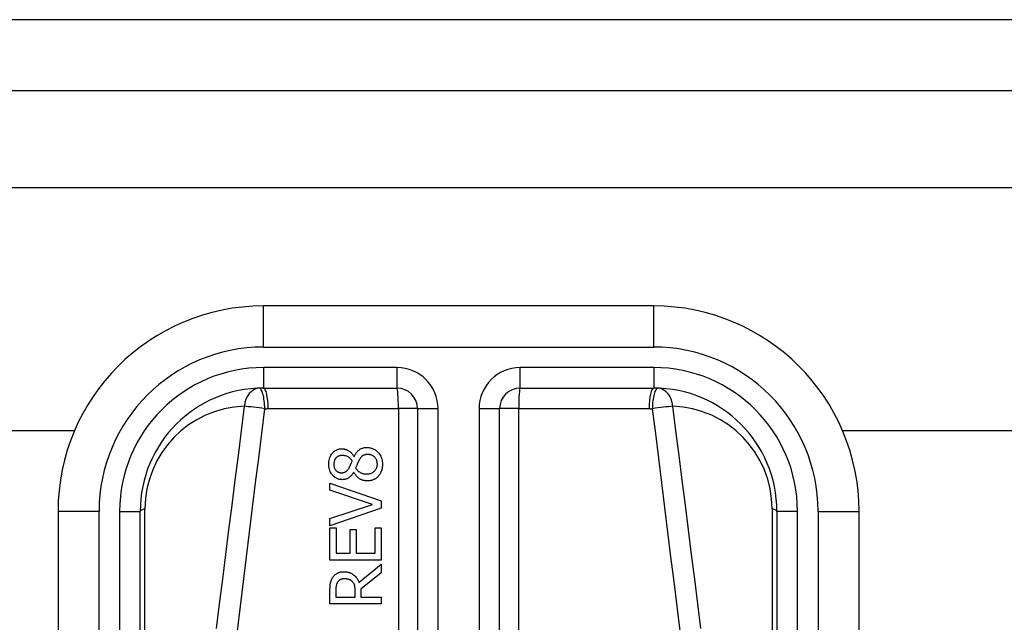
# Model space of a CAD drawing. Header units: inches. Extents: x 7 to 174, y 10 to 93.
# Tile 74 of 132: x 24.168 to 25.112, y 70.201 to 70.779. Entities that reach past the tile are written whole.
import ezdxf

# ---------------------------------------------------------------- set-up
doc = ezdxf.new("R2010")
doc.units = ezdxf.units.IN
doc.header["$MEASUREMENT"] = 0
doc.layers.add('Visible Edges(ANSI)', color=7, linetype='Continuous', lineweight=25)
doc.layers.add('Visible Tangent Edges(ANSI)', color=7, linetype='Continuous', lineweight=25)

msp = doc.modelspace()

# ---------------------------------------------------------------- linework, layer by layer
at = {"layer": 'Visible Edges(ANSI)'}
for p, q in [((42.38657, 70.77873), (6.79057, 70.77873)), ((6.79057, 70.71073), (42.38657, 70.71073)), ((24.77558, 70.50434), (24.40156, 70.50434)), ((24.40156, 70.4256), (24.52952, 70.4256)), ((24.64761, 70.4256), (24.77558, 70.4256)), ((24.54921, 70.40591), (24.54921, 69.75393)), ((24.62793, 69.75393), (24.62793, 70.40591)), ((9.16492, 70.38503), (24.22063, 70.38503)), ((24.95651, 70.38503), (41.65043, 70.38503)), ((24.48833, 70.35997), (24.48853, 70.35997)), ((24.48825, 70.34497), (24.48805, 70.34497)), ((24.46532, 70.32783), (24.46532, 70.33449)), ((24.46532, 70.33449), (24.51453, 70.31754)), ((24.5062, 70.31419), (24.46532, 70.32783)), ((24.51453, 70.31754), (24.51453, 70.31048)), ((24.46532, 70.30055), (24.5062, 70.31419)), ((24.51453, 70.31048), (24.46532, 70.29353)), ((24.20471, 70.30749), (24.20471, 69.65842)), ((24.28345, 69.65842), (24.28345, 70.30749)), ((24.46532, 70.29353), (24.46532, 70.30055)), ((24.89369, 70.30749), (24.89369, 69.65842)), ((24.97243, 69.65842), (24.97243, 70.30749)), ((24.46532, 70.29161), (24.47114, 70.29161)), ((24.46532, 70.26083), (24.46532, 70.29161)), ((24.47114, 70.29161), (24.47114, 70.26737)), ((24.48462, 70.26737), (24.48462, 70.28998)), ((24.48462, 70.28998), (24.49045, 70.28998)), ((24.49045, 70.28998), (24.49045, 70.26737)), ((24.50871, 70.26737), (24.50871, 70.29161)), ((24.50871, 70.29161), (24.51453, 70.29161)), ((24.51453, 70.29161), (24.51453, 70.26083)), ((24.51453, 70.26083), (24.46532, 70.26083)), ((24.47114, 70.26737), (24.48462, 70.26737)), ((24.49045, 70.26737), (24.50871, 70.26737)), ((24.49312, 70.23941), (24.51453, 70.25692)), ((24.51453, 70.25692), (24.51453, 70.24842)), ((24.51453, 70.24842), (24.49495, 70.23287)), ((24.49495, 70.23287), (24.49495, 70.22537)), ((24.46532, 70.21883), (24.46532, 70.23151)), ((24.47098, 70.23187), (24.47098, 70.22537)), ((24.47098, 70.22537), (24.48949, 70.22537)), ((24.48949, 70.22537), (24.48949, 70.23112)), ((24.49495, 70.22537), (24.51453, 70.22537)), ((24.51453, 70.22537), (24.51453, 70.21883)), ((24.51453, 70.21883), (24.46532, 70.21883))]:
    msp.add_line(p, q, dxfattribs=at)
at = {"layer": 'Visible Edges(ANSI)', "flags": 128}
for points in [[(24.4642, 70.35267), (24.46424, 70.354), (24.46435, 70.35533), (24.46455, 70.35664), (24.46485, 70.35794), (24.46525, 70.3592), (24.46575, 70.3604), (24.4663, 70.36144), (24.46686, 70.36233), (24.46743, 70.36308), (24.46797, 70.36371), (24.46847, 70.36422), (24.46899, 70.3647), (24.46953, 70.36514), (24.47009, 70.36555), (24.47068, 70.36592), (24.47129, 70.36625), (24.47192, 70.36654), (24.47258, 70.3668), (24.47325, 70.36701), (24.47393, 70.36718), (24.47462, 70.36731), (24.47532, 70.3674), (24.47602, 70.36745), (24.47673, 70.36747)], [(24.47673, 70.36747), (24.47718, 70.36746), (24.47763, 70.36743), (24.47807, 70.36739), (24.47852, 70.36732), (24.47896, 70.36725), (24.47939, 70.36715), (24.47983, 70.36704), (24.48026, 70.36691), (24.48068, 70.36677), (24.48111, 70.36661), (24.48155, 70.36642), (24.48204, 70.3662), (24.48257, 70.36593), (24.48313, 70.36562), (24.48372, 70.36525), (24.48431, 70.36483), (24.48491, 70.36436), (24.48551, 70.36383), (24.48607, 70.36326), (24.4866, 70.36266), (24.48708, 70.36202), (24.48753, 70.36136), (24.48795, 70.36068), (24.48833, 70.35997)], [(24.48853, 70.35997), (24.48887, 70.36066), (24.48922, 70.36135), (24.4896, 70.36203), (24.49001, 70.36269), (24.49044, 70.36333), (24.4909, 70.36396), (24.49139, 70.36456), (24.4919, 70.36513), (24.49244, 70.36568), (24.493, 70.36617), (24.49355, 70.3666), (24.49409, 70.36697), (24.49463, 70.3673), (24.49517, 70.36757), (24.49571, 70.36781), (24.49626, 70.36801), (24.49681, 70.36819), (24.49737, 70.36833), (24.49793, 70.36845), (24.4985, 70.36854), (24.49908, 70.36862), (24.49966, 70.36867), (24.50023, 70.36869), (24.50081, 70.3687)], [(24.50081, 70.3687), (24.50168, 70.36868), (24.50254, 70.36861), (24.50338, 70.3685), (24.50422, 70.36833), (24.50505, 70.36812), (24.50587, 70.36785), (24.50667, 70.36753), (24.50745, 70.36715), (24.5082, 70.36673), (24.50892, 70.36627), (24.50961, 70.36576), (24.51027, 70.36521), (24.5109, 70.36461), (24.51155, 70.36394), (24.5122, 70.36317), (24.51285, 70.36229), (24.51347, 70.36132), (24.51405, 70.36023), (24.51455, 70.35904), (24.51496, 70.35781), (24.51527, 70.35655), (24.51549, 70.35527), (24.51561, 70.35397), (24.51565, 70.35267)], [(24.47681, 70.36101), (24.47641, 70.361), (24.47602, 70.36097), (24.47563, 70.36093), (24.47524, 70.36087), (24.47486, 70.36079), (24.47448, 70.3607), (24.47411, 70.36058), (24.47374, 70.36044), (24.47338, 70.36028), (24.47302, 70.3601), (24.47269, 70.35991), (24.47236, 70.35969), (24.47204, 70.35946), (24.47174, 70.35922), (24.47145, 70.35895), (24.47115, 70.35866), (24.47079, 70.35825), (24.4704, 70.35772), (24.47001, 70.35704), (24.46965, 70.35623), (24.46938, 70.35536), (24.4692, 70.35446), (24.4691, 70.35355), (24.46907, 70.35263)], [(24.48666, 70.3561), (24.48648, 70.35633), (24.4863, 70.35655), (24.48612, 70.35678), (24.48593, 70.357), (24.48574, 70.35722), (24.48554, 70.35743), (24.48534, 70.35764), (24.48514, 70.35785), (24.48493, 70.35806), (24.48471, 70.35825), (24.4845, 70.35845), (24.48428, 70.35864), (24.48405, 70.35882), (24.48382, 70.35899), (24.48359, 70.35916), (24.48335, 70.35932), (24.48311, 70.35948), (24.48273, 70.35969), (24.48215, 70.35998), (24.48135, 70.36029), (24.48035, 70.36059), (24.47918, 70.36083), (24.478, 70.36096), (24.47681, 70.36101)], [(24.48359, 70.34916), (24.48366, 70.3493), (24.48375, 70.34946), (24.48385, 70.34964), (24.48395, 70.34984), (24.48406, 70.35006), (24.48418, 70.35029), (24.48431, 70.35054), (24.48444, 70.3508), (24.48457, 70.35107), (24.48471, 70.35136), (24.48485, 70.35166), (24.485, 70.35197), (24.48514, 70.35229), (24.48529, 70.35262), (24.48544, 70.35295), (24.48559, 70.35329), (24.48573, 70.35364), (24.48588, 70.35399), (24.48602, 70.35434), (24.48615, 70.35469), (24.48629, 70.35505), (24.48642, 70.3554), (24.48654, 70.35575), (24.48666, 70.3561)], [(24.493, 70.35614), (24.49291, 70.35598), (24.49282, 70.35583), (24.49274, 70.35566), (24.49265, 70.35549), (24.49257, 70.35531), (24.49248, 70.35513), (24.49239, 70.35493), (24.4923, 70.35473), (24.4922, 70.35451), (24.4921, 70.35428), (24.492, 70.35403), (24.49189, 70.35377), (24.49177, 70.35349), (24.49165, 70.35319), (24.49152, 70.35288), (24.49139, 70.35254), (24.49124, 70.35218), (24.49109, 70.35179), (24.49092, 70.35138), (24.49075, 70.35095), (24.49056, 70.35049), (24.49036, 70.34999), (24.49015, 70.34947), (24.48993, 70.34892)], [(24.50145, 70.36192), (24.50092, 70.36191), (24.50039, 70.36188), (24.49985, 70.36183), (24.49932, 70.36175), (24.4988, 70.36164), (24.49829, 70.3615), (24.49779, 70.36133), (24.49733, 70.36113), (24.49693, 70.36091), (24.49656, 70.36068), (24.49623, 70.36044), (24.49593, 70.36018), (24.49566, 70.35992), (24.49539, 70.35964), (24.49512, 70.35934), (24.49486, 70.35903), (24.49461, 70.3587), (24.49436, 70.35836), (24.49412, 70.35801), (24.49388, 70.35765), (24.49365, 70.35728), (24.49343, 70.3569), (24.49321, 70.35652), (24.493, 70.35614)], [(24.51074, 70.35275), (24.51072, 70.35353), (24.51065, 70.35431), (24.51052, 70.35508), (24.51034, 70.35583), (24.51009, 70.35657), (24.50978, 70.35727), (24.50944, 70.35789), (24.50908, 70.35844), (24.50869, 70.35893), (24.50831, 70.35935), (24.50792, 70.35973), (24.50751, 70.36007), (24.50708, 70.36039), (24.50663, 70.36067), (24.50616, 70.36093), (24.50567, 70.36115), (24.50517, 70.36134), (24.50465, 70.36151), (24.50413, 70.36164), (24.5036, 70.36175), (24.50307, 70.36183), (24.50253, 70.36188), (24.50199, 70.36191), (24.50145, 70.36192)], [(24.47716, 70.33784), (24.47642, 70.33785), (24.47568, 70.33791), (24.47495, 70.33802), (24.47422, 70.33816), (24.47351, 70.33835), (24.4728, 70.33858), (24.47211, 70.33887), (24.47144, 70.33919), (24.4708, 70.33956), (24.47018, 70.33997), (24.46959, 70.34042), (24.46902, 70.3409), (24.46848, 70.34142), (24.46791, 70.34202), (24.46733, 70.34273), (24.46674, 70.34354), (24.46617, 70.34446), (24.46565, 70.3455), (24.46518, 70.34663), (24.46481, 70.3478), (24.46454, 70.349), (24.46435, 70.35021), (24.46424, 70.35144), (24.4642, 70.35267)], [(24.46907, 70.35263), (24.46909, 70.35187), (24.46917, 70.35111), (24.46929, 70.35036), (24.46948, 70.34963), (24.46973, 70.34891), (24.47003, 70.34825), (24.47036, 70.34767), (24.47069, 70.34718), (24.47102, 70.34677), (24.47132, 70.34644), (24.47161, 70.34616), (24.47192, 70.3459), (24.47224, 70.34566), (24.47257, 70.34544), (24.47291, 70.34525), (24.47327, 70.34507), (24.47365, 70.34492), (24.47403, 70.34479), (24.47442, 70.34468), (24.47481, 70.3446), (24.4752, 70.34453), (24.4756, 70.34449), (24.476, 70.34446), (24.47641, 70.34446)], [(24.47641, 70.34446), (24.47667, 70.34446), (24.47693, 70.34447), (24.47719, 70.34449), (24.47745, 70.34451), (24.47771, 70.34455), (24.47797, 70.34459), (24.47822, 70.34464), (24.47848, 70.3447), (24.47873, 70.34477), (24.47898, 70.34485), (24.47922, 70.34494), (24.47947, 70.34504), (24.47975, 70.34517), (24.48006, 70.34533), (24.48039, 70.34554), (24.48076, 70.34579), (24.48114, 70.3461), (24.48155, 70.34647), (24.48194, 70.34687), (24.48231, 70.3473), (24.48266, 70.34774), (24.48299, 70.3482), (24.4833, 70.34868), (24.48359, 70.34916)], [(24.48993, 70.34892), (24.49017, 70.34857), (24.49042, 70.34822), (24.49068, 70.34788), (24.49096, 70.34755), (24.49124, 70.34723), (24.49153, 70.34693), (24.49183, 70.34663), (24.49214, 70.34634), (24.49247, 70.34606), (24.4928, 70.34579), (24.49314, 70.34554), (24.4935, 70.34529), (24.49388, 70.34505), (24.49431, 70.3448), (24.49478, 70.34455), (24.49529, 70.34432), (24.49585, 70.34409), (24.49646, 70.34388), (24.49711, 70.3437), (24.49777, 70.34355), (24.49843, 70.34344), (24.4991, 70.34336), (24.49978, 70.34331), (24.50046, 70.3433)], [(24.50046, 70.3433), (24.50124, 70.34332), (24.50202, 70.34339), (24.5028, 70.3435), (24.50356, 70.34367), (24.50431, 70.34389), (24.50505, 70.34418), (24.50574, 70.34451), (24.50637, 70.34487), (24.50694, 70.34525), (24.50745, 70.34566), (24.50791, 70.34606), (24.50832, 70.34648), (24.50871, 70.34691), (24.50906, 70.34736), (24.50938, 70.34783), (24.50967, 70.34832), (24.50993, 70.34883), (24.51015, 70.34937), (24.51034, 70.34991), (24.51049, 70.35047), (24.5106, 70.35103), (24.51068, 70.3516), (24.51073, 70.35217), (24.51074, 70.35275)], [(24.51565, 70.35267), (24.51565, 70.35223), (24.51563, 70.35179), (24.51561, 70.35135), (24.51558, 70.35092), (24.51555, 70.35048), (24.5155, 70.35004), (24.51544, 70.34961), (24.51538, 70.34918), (24.5153, 70.34875), (24.51522, 70.34832), (24.51512, 70.34789), (24.51501, 70.34747), (24.5149, 70.34705), (24.51477, 70.34663), (24.51463, 70.34621), (24.51448, 70.34579), (24.51428, 70.34529), (24.51403, 70.34472), (24.51373, 70.3441), (24.51336, 70.34343), (24.51293, 70.34275), (24.51247, 70.34209), (24.51196, 70.34146), (24.51142, 70.34087)], [(24.48805, 70.34497), (24.48781, 70.34456), (24.48755, 70.34415), (24.48729, 70.34374), (24.48701, 70.34334), (24.48673, 70.34294), (24.48643, 70.34255), (24.48613, 70.34216), (24.48582, 70.34179), (24.48549, 70.34142), (24.48516, 70.34107), (24.48481, 70.34073), (24.48446, 70.3404), (24.48409, 70.34009), (24.48371, 70.33979), (24.48328, 70.33949), (24.4828, 70.33919), (24.48226, 70.3389), (24.48164, 70.33863), (24.48096, 70.33838), (24.48022, 70.33817), (24.47946, 70.33802), (24.4787, 70.33791), (24.47793, 70.33785), (24.47716, 70.33784)], [(24.50093, 70.33664), (24.5004, 70.33665), (24.49986, 70.33668), (24.49933, 70.33673), (24.49881, 70.3368), (24.49829, 70.33689), (24.49777, 70.337), (24.49726, 70.33713), (24.49675, 70.33728), (24.49625, 70.33746), (24.49575, 70.33765), (24.49524, 70.33787), (24.4947, 70.33813), (24.49414, 70.33844), (24.49356, 70.33879), (24.49296, 70.3392), (24.49236, 70.33966), (24.49175, 70.34019), (24.49115, 70.34077), (24.49057, 70.3414), (24.49004, 70.34207), (24.48954, 70.34276), (24.48907, 70.34347), (24.48865, 70.34421), (24.48825, 70.34497)], [(24.51142, 70.34087), (24.51113, 70.34057), (24.51083, 70.34029), (24.51052, 70.34001), (24.51021, 70.33975), (24.50989, 70.3395), (24.50956, 70.33925), (24.50922, 70.33902), (24.50888, 70.3388), (24.50853, 70.33859), (24.50817, 70.33839), (24.5078, 70.3382), (24.50743, 70.33802), (24.50705, 70.33785), (24.50664, 70.33769), (24.5062, 70.33752), (24.50571, 70.33736), (24.50519, 70.3372), (24.50462, 70.33706), (24.50403, 70.33693), (24.50341, 70.33682), (24.5028, 70.33674), (24.50218, 70.33668), (24.50156, 70.33665), (24.50093, 70.33664)], [(24.46532, 70.23151), (24.46532, 70.23189), (24.46532, 70.23227), (24.46533, 70.23266), (24.46534, 70.23305), (24.46535, 70.23345), (24.46536, 70.23384), (24.46537, 70.23424), (24.46539, 70.23464), (24.46541, 70.23504), (24.46544, 70.23544), (24.46547, 70.23584), (24.4655, 70.23624), (24.46553, 70.23663), (24.46557, 70.23703), (24.46562, 70.23742), (24.46566, 70.2378), (24.46572, 70.23818), (24.46577, 70.23856), (24.46586, 70.23905), (24.46603, 70.23981), (24.46632, 70.24077), (24.46675, 70.24189), (24.46729, 70.24299), (24.46791, 70.24404)], [(24.46791, 70.24404), (24.46828, 70.24457), (24.46866, 70.24509), (24.46907, 70.24558), (24.46951, 70.24604), (24.46996, 70.24649), (24.47044, 70.24691), (24.47095, 70.24731), (24.47148, 70.24768), (24.472, 70.24801), (24.47251, 70.24829), (24.473, 70.24853), (24.47347, 70.24873), (24.47393, 70.2489), (24.47436, 70.24904), (24.47479, 70.24916), (24.47521, 70.24926), (24.47564, 70.24935), (24.47607, 70.24943), (24.4765, 70.24949), (24.47694, 70.24954), (24.47737, 70.24957), (24.47781, 70.2496), (24.47824, 70.24961), (24.47868, 70.24962)], [(24.4792, 70.2428), (24.47893, 70.2428), (24.47865, 70.24279), (24.47838, 70.24277), (24.47811, 70.24275), (24.47784, 70.24272), (24.47757, 70.24268), (24.4773, 70.24264), (24.47704, 70.24258), (24.47677, 70.24252), (24.47651, 70.24245), (24.47625, 70.24238), (24.47599, 70.24229), (24.47574, 70.24219), (24.47548, 70.24208), (24.47521, 70.24196), (24.47493, 70.24181), (24.47463, 70.24163), (24.47433, 70.24143), (24.47402, 70.24119), (24.47371, 70.24092), (24.47342, 70.24064), (24.47315, 70.24034), (24.4729, 70.24002), (24.47266, 70.23969)], [(24.47868, 70.24962), (24.47917, 70.24961), (24.47966, 70.2496), (24.48015, 70.24957), (24.48064, 70.24952), (24.48112, 70.24947), (24.4816, 70.2494), (24.48208, 70.24931), (24.48256, 70.24921), (24.48304, 70.2491), (24.48351, 70.24897), (24.48397, 70.24882), (24.48443, 70.24866), (24.48489, 70.24848), (24.48545, 70.24823), (24.48613, 70.24788), (24.48693, 70.24741), (24.48781, 70.24679), (24.48875, 70.24602), (24.48969, 70.24509), (24.49055, 70.24408), (24.49133, 70.24299), (24.49201, 70.24184), (24.49261, 70.24065), (24.49312, 70.23941)], [(24.48694, 70.24001), (24.48672, 70.24023), (24.48649, 70.24045), (24.48625, 70.24065), (24.48601, 70.24085), (24.48576, 70.24103), (24.48551, 70.24121), (24.48525, 70.24138), (24.48498, 70.24153), (24.4847, 70.24168), (24.48442, 70.24181), (24.48413, 70.24194), (24.48383, 70.24206), (24.48351, 70.24218), (24.48317, 70.24228), (24.48282, 70.24238), (24.48245, 70.24247), (24.48206, 70.24255), (24.48165, 70.24262), (24.48125, 70.24268), (24.48084, 70.24272), (24.48043, 70.24276), (24.48002, 70.24278), (24.47961, 70.2428), (24.4792, 70.2428)], [(24.47266, 70.23969), (24.47247, 70.23939), (24.4723, 70.23909), (24.47214, 70.23878), (24.47199, 70.23846), (24.47186, 70.23814), (24.47174, 70.23781), (24.47163, 70.23748), (24.47153, 70.23714), (24.47144, 70.2368), (24.47137, 70.23646), (24.4713, 70.2361), (24.47124, 70.23575), (24.47119, 70.23538), (24.47114, 70.23502), (24.4711, 70.23466), (24.47107, 70.23431), (24.47105, 70.23396), (24.47103, 70.23362), (24.47101, 70.23328), (24.471, 70.23297), (24.47099, 70.23267), (24.47099, 70.23238), (24.47098, 70.23212), (24.47098, 70.23187)], [(24.48949, 70.23112), (24.48949, 70.2314), (24.48948, 70.23169), (24.48948, 70.23197), (24.48947, 70.23226), (24.48945, 70.23255), (24.48944, 70.23283), (24.48942, 70.23312), (24.4894, 70.23341), (24.48937, 70.2337), (24.48934, 70.23399), (24.48931, 70.23427), (24.48928, 70.23456), (24.48924, 70.23484), (24.48919, 70.23513), (24.48915, 70.23541), (24.48909, 70.23569), (24.48904, 70.23597), (24.48898, 70.23625), (24.48887, 70.23667), (24.48869, 70.23724), (24.4884, 70.23793), (24.488, 70.23868), (24.4875, 70.23937), (24.48694, 70.24001)]]:
    msp.add_lwpolyline(points, dxfattribs=at)
at = {"layer": 'Visible Edges(ANSI)'}
for centre, radius, start, end in [((24.40156, 70.30749), 0.19685, 90, 180), ((24.77558, 70.30749), 0.19685, 0, 90), ((24.40156, 70.30749), 0.11811, 90, 180), ((24.52952, 70.40591), 0.01969, 0, 90), ((24.64761, 70.40591), 0.01969, 90, 180), ((24.77558, 70.30749), 0.11811, 0, 90)]:
    msp.add_arc(centre, radius, start, end, dxfattribs=at)
at = {"layer": 'Visible Tangent Edges(ANSI)'}
for p, q in [((9.0422, 70.61773), (42.38657, 70.61773)), ((24.40156, 70.46497), (24.40156, 70.50434)), ((24.77558, 70.46497), (24.77558, 70.50434)), ((24.40156, 70.46497), (24.77558, 70.46497)), ((24.40156, 70.44528), (24.40156, 70.4256)), ((24.52952, 70.44528), (24.40156, 70.44528)), ((24.52952, 70.44528), (24.52952, 70.4256)), ((24.64761, 70.4256), (24.64761, 70.44528)), ((24.77558, 70.44528), (24.64761, 70.44528)), ((24.77558, 70.44528), (24.77558, 70.4256)), ((24.40606, 70.40591), (24.53092, 70.40591)), ((24.53092, 70.40591), (24.53092, 69.75393)), ((24.54921, 70.40591), (24.53092, 70.40591)), ((24.54921, 70.40591), (24.56889, 70.40591)), ((24.56889, 69.75393), (24.56889, 70.40591)), ((24.60824, 70.40591), (24.62793, 70.40591)), ((24.60824, 70.40591), (24.60824, 69.75393)), ((24.64622, 70.40591), (24.62793, 70.40591)), ((24.64622, 70.40591), (24.77107, 70.40591)), ((24.64622, 69.75393), (24.64622, 70.40591)), ((24.28804, 69.76067), (24.28804, 70.30981)), ((24.88909, 70.30981), (24.88909, 69.76067)), ((24.24408, 70.30749), (24.20471, 70.30749)), ((24.24408, 69.65842), (24.24408, 70.30749)), ((24.26376, 70.30749), (24.28345, 70.30749)), ((24.26376, 70.30749), (24.26376, 69.65842)), ((24.91337, 70.30749), (24.89369, 70.30749)), ((24.91337, 69.65842), (24.91337, 70.30749)), ((24.93306, 70.30749), (24.93306, 69.65842)), ((24.93306, 70.30749), (24.97243, 70.30749))]:
    msp.add_line(p, q, dxfattribs=at)
at = {"layer": 'Visible Tangent Edges(ANSI)', "flags": 128}
for points in [[(24.38326, 70.40818), (24.38023, 70.38453), (24.3772, 70.36087), (24.37418, 70.33722), (24.37117, 70.31356), (24.36817, 70.2899), (24.36518, 70.26624), (24.36219, 70.24258), (24.35922, 70.21892), (24.35625, 70.19526)], [(24.37662, 70.19294), (24.37951, 70.2166), (24.38241, 70.24026), (24.38531, 70.26392), (24.38823, 70.28758), (24.39115, 70.31124), (24.39409, 70.33489), (24.39703, 70.35855), (24.39998, 70.3822), (24.40294, 70.40586)], [(24.40294, 70.40586), (24.40307, 70.40586), (24.4032, 70.40587), (24.40333, 70.40587), (24.40346, 70.40588), (24.40359, 70.40588), (24.40372, 70.40588), (24.40385, 70.40589), (24.40398, 70.40589), (24.40411, 70.40589), (24.40424, 70.40589), (24.40437, 70.4059), (24.4045, 70.4059), (24.40463, 70.4059), (24.40476, 70.4059), (24.40489, 70.4059), (24.40502, 70.40591), (24.40515, 70.40591), (24.40528, 70.40591), (24.40541, 70.40591), (24.40554, 70.40591), (24.40567, 70.40591), (24.4058, 70.40591), (24.40593, 70.40591), (24.40606, 70.40591)], [(24.77107, 70.40591), (24.7712, 70.40591), (24.77133, 70.40591), (24.77146, 70.40591), (24.77159, 70.40591), (24.77172, 70.40591), (24.77185, 70.40591), (24.77198, 70.40591), (24.77212, 70.40591), (24.77225, 70.4059), (24.77238, 70.4059), (24.77251, 70.4059), (24.77264, 70.4059), (24.77277, 70.4059), (24.7729, 70.40589), (24.77303, 70.40589), (24.77316, 70.40589), (24.77329, 70.40589), (24.77342, 70.40588), (24.77355, 70.40588), (24.77368, 70.40588), (24.77381, 70.40587), (24.77394, 70.40587), (24.77407, 70.40586), (24.7742, 70.40586)], [(24.7742, 70.40586), (24.77716, 70.3822), (24.78011, 70.35855), (24.78305, 70.33489), (24.78598, 70.31124), (24.78891, 70.28758), (24.79182, 70.26392), (24.79473, 70.24026), (24.79763, 70.2166), (24.80052, 70.19294)], [(24.82089, 70.19526), (24.81792, 70.21892), (24.81494, 70.24258), (24.81196, 70.26624), (24.80897, 70.2899), (24.80596, 70.31356), (24.80295, 70.33722), (24.79994, 70.36087), (24.79691, 70.38453), (24.79387, 70.40818)]]:
    msp.add_lwpolyline(points, dxfattribs=at)
at = {"layer": 'Visible Tangent Edges(ANSI)'}
for centre, radius, start, end in [((24.40156, 70.30749), 0.15748, 90, 180), ((24.77558, 70.30749), 0.15748, 0, 90), ((24.40156, 70.30749), 0.1378, 90, 180), ((24.52952, 70.40591), 0.03937, 0, 90), ((24.64761, 70.40591), 0.03937, 90, 180), ((24.77558, 70.30749), 0.1378, 0, 90), ((24.38647, 70.30981), 0.09843, 91.86625, 180), ((24.79067, 70.30981), 0.09843, 0, 88.13375)]:
    msp.add_arc(centre, radius, start, end, dxfattribs=at)
for centre, major_axis, ratio, start_param, end_param in [((24.39835, 70.40586), (-0.00064, 0.01967), 0.770235, 0, 1.427427), ((24.39835, 70.40586), (-0.00064, 0.01967), 0.232745, 4.704805, 6.283185), ((24.40156, 70.40591), (0, 0.01969), 0.228742, 4.712389, 6.283185), ((24.52952, 70.40591), (0, 0.01969), 0.07065, 4.712389, 6.283185), ((24.64761, 70.40591), (0, 0.01969), 0.07065, 0, 1.570796), ((24.77558, 70.40591), (0, 0.01969), 0.228742, 0, 1.570796), ((24.77878, 70.40586), (0.00064, 0.01967), 0.232745, 0, 1.57838), ((24.77878, 70.40586), (0.00064, 0.01967), 0.770235, 4.855758, 6.283185), ((24.39835, 70.40586), (0.01952, -0.00251), 0.030516, 1.33773, 2.458093), ((24.77878, 70.40586), (0.01952, 0.00251), 0.030516, 0.6835, 1.803862), ((24.30313, 70.30749), (-0.01969, 0), 0.183721, 5.58589, 6.283185), ((24.874, 70.30749), (0.01969, 0), 0.183721, 0, 0.697296)]:
    msp.add_ellipse(centre, major_axis=major_axis, ratio=ratio, start_param=start_param, end_param=end_param, dxfattribs=at)

doc.saveas('drawing.dxf')
